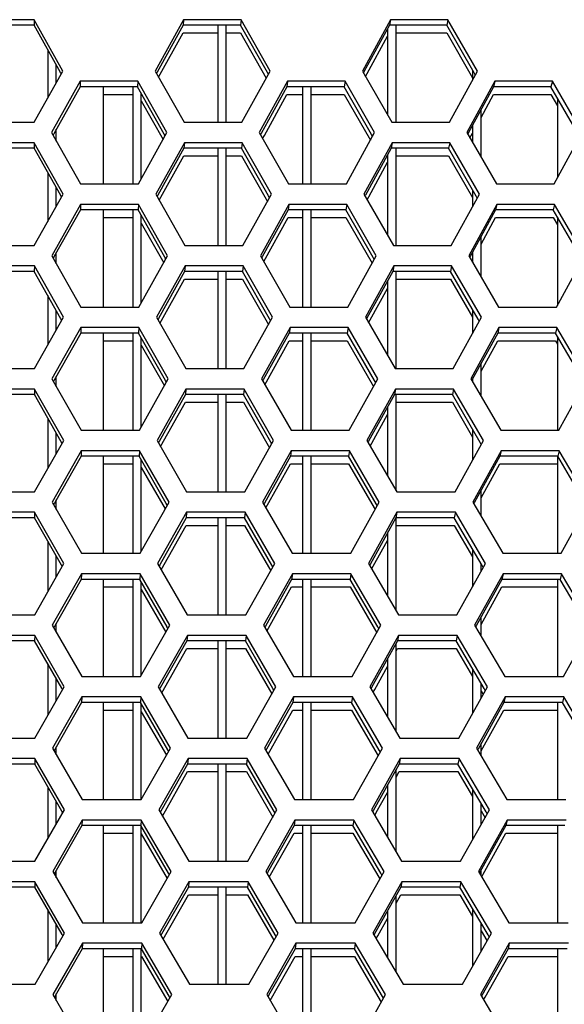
# Model space of a CAD drawing. Header units: millimetres. Extents: x 0 to 420, y 0 to 297.
# Tile 62 of 256: x 124.19 to 126.76, y 89.55 to 94.19. Entities that reach past the tile are written whole.
import ezdxf

# ---------------------------------------------------------------- set-up
doc = ezdxf.new("R2010")
doc.units = ezdxf.units.MM
doc.header["$LTSCALE"] = 23.1
doc.layers.get('0').update_dxf_attribs({"linetype": 'CONTINUOUS'})
doc.layers.add('FASEN', color=7, linetype='CONTINUOUS')

msp = doc.modelspace()

# ---------------------------------------------------------------- linework, layer by layer
at = {"color": 3, "linetype": 'Continuous'}
for p, q in [((124.2606, 94.1882), (123.9898, 94.1882)), ((124.3965, 93.9467), (124.2606, 94.1882)), ((124.9646, 94.1882), (124.8305, 93.9467)), ((125.2353, 94.1882), (124.9646, 94.1882)), ((125.3728, 93.9467), (125.2353, 94.1882)), ((125.9387, 94.1882), (125.8064, 93.9467)), ((126.2091, 94.1882), (125.9387, 94.1882)), ((126.3482, 93.9467), (126.2091, 94.1882)), ((124.2611, 93.7053), (124.3965, 93.9467)), ((124.8305, 93.9467), (124.9675, 93.7053)), ((125.2392, 93.7053), (125.3728, 93.9467)), ((125.8064, 93.9467), (125.9451, 93.7053)), ((126.2165, 93.7053), (126.3482, 93.9467)), ((124.478, 93.8984), (124.3427, 93.657)), ((124.7493, 93.8984), (124.478, 93.8984)), ((124.8863, 93.657), (124.7493, 93.8984)), ((125.4546, 93.8984), (125.3211, 93.657)), ((125.7257, 93.8984), (125.4546, 93.8984)), ((125.8643, 93.657), (125.7257, 93.8984)), ((126.4302, 93.8984), (126.2986, 93.657)), ((126.701, 93.8984), (126.4302, 93.8984)), ((126.8411, 93.657), (126.701, 93.8984)), ((123.9894, 93.7053), (124.2611, 93.7053)), ((124.9675, 93.7053), (125.2392, 93.7053)), ((125.9451, 93.7053), (126.2165, 93.7053)), ((124.3427, 93.657), (124.4792, 93.4155)), ((124.7515, 93.4155), (124.8863, 93.657)), ((125.3211, 93.657), (125.4593, 93.4155)), ((125.7313, 93.4155), (125.8643, 93.657)), ((126.2986, 93.657), (126.4383, 93.4155)), ((126.71, 93.4155), (126.8411, 93.657)), ((124.2612, 93.6087), (123.9893, 93.6087)), ((124.3976, 93.3672), (124.2612, 93.6087)), ((124.9681, 93.6087), (124.8334, 93.3672)), ((125.24, 93.6087), (124.9681, 93.6087)), ((125.3781, 93.3672), (125.24, 93.6087)), ((125.9464, 93.6087), (125.8135, 93.3672)), ((126.2179, 93.6087), (125.9464, 93.6087)), ((126.3576, 93.3672), (126.2179, 93.6087)), ((124.4792, 93.4155), (124.7515, 93.4155)), ((125.4593, 93.4155), (125.7313, 93.4155)), ((126.4383, 93.4155), (126.71, 93.4155)), ((124.2617, 93.1257), (124.3976, 93.3672)), ((124.8334, 93.3672), (124.9711, 93.1257)), ((125.2439, 93.1257), (125.3781, 93.3672)), ((125.8135, 93.3672), (125.9528, 93.1257)), ((126.2253, 93.1257), (126.3576, 93.3672)), ((124.4795, 93.3189), (124.3436, 93.0774)), ((124.752, 93.3189), (124.4795, 93.3189)), ((124.8895, 93.0774), (124.752, 93.3189)), ((125.4602, 93.3189), (125.3261, 93.0774)), ((125.7325, 93.3189), (125.4602, 93.3189)), ((125.8716, 93.0774), (125.7325, 93.3189)), ((126.44, 93.3189), (126.3078, 93.0774)), ((126.7119, 93.3189), (126.44, 93.3189)), ((126.8525, 93.0774), (126.7119, 93.3189)), ((123.9888, 93.1257), (124.2617, 93.1257)), ((124.9711, 93.1257), (125.2439, 93.1257)), ((125.9528, 93.1257), (126.2253, 93.1257)), ((124.3436, 93.0774), (124.4807, 92.8359)), ((124.7541, 92.8359), (124.8895, 93.0774)), ((125.3261, 93.0774), (125.4649, 92.8359)), ((125.7381, 92.8359), (125.8716, 93.0774)), ((126.3078, 93.0774), (126.4481, 92.8359)), ((126.7209, 92.8359), (126.8525, 93.0774)), ((124.2618, 93.0291), (123.9887, 93.0291)), ((124.3988, 92.7876), (124.2618, 93.0291)), ((124.9717, 93.0291), (124.8364, 92.7876)), ((125.2447, 93.0291), (124.9717, 93.0291)), ((125.3833, 92.7876), (125.2447, 93.0291)), ((125.9541, 93.0291), (125.8206, 92.7876)), ((126.2268, 93.0291), (125.9541, 93.0291)), ((126.367, 92.7876), (126.2268, 93.0291)), ((124.4807, 92.8359), (124.7541, 92.8359)), ((125.4649, 92.8359), (125.7381, 92.8359)), ((126.4481, 92.8359), (126.7209, 92.8359)), ((124.2623, 92.5461), (124.3988, 92.7876)), ((124.8364, 92.7876), (124.9746, 92.5461)), ((125.2486, 92.5461), (125.3833, 92.7876)), ((125.8206, 92.7876), (125.9605, 92.5461)), ((126.2341, 92.5461), (126.367, 92.7876)), ((124.481, 92.7393), (124.3445, 92.4978)), ((124.7546, 92.7393), (124.481, 92.7393)), ((124.8927, 92.4978), (124.7546, 92.7393)), ((125.4658, 92.7393), (125.3312, 92.4978)), ((125.7392, 92.7393), (125.4658, 92.7393)), ((125.879, 92.4978), (125.7392, 92.7393)), ((126.4497, 92.7393), (126.3169, 92.4978)), ((126.7227, 92.7393), (126.4497, 92.7393)), ((126.864, 92.4978), (126.7227, 92.7393)), ((123.9882, 92.5461), (124.2623, 92.5461)), ((124.9746, 92.5461), (125.2486, 92.5461)), ((125.9605, 92.5461), (126.2341, 92.5461)), ((124.3445, 92.4978), (124.4822, 92.2564)), ((124.7568, 92.2564), (124.8927, 92.4978)), ((125.3312, 92.4978), (125.4705, 92.2564)), ((125.7449, 92.2564), (125.879, 92.4978)), ((126.3169, 92.4978), (126.4578, 92.2564)), ((126.7318, 92.2564), (126.864, 92.4978)), ((124.2623, 92.4495), (123.9881, 92.4495)), ((124.3999, 92.2081), (124.2623, 92.4495)), ((124.9752, 92.4495), (124.8394, 92.2081)), ((125.2494, 92.4495), (124.9752, 92.4495)), ((125.3886, 92.2081), (125.2494, 92.4495)), ((125.9617, 92.4495), (125.8277, 92.2081)), ((126.2356, 92.4495), (125.9617, 92.4495)), ((126.3763, 92.2081), (126.2356, 92.4495)), ((124.4822, 92.2564), (124.7568, 92.2564)), ((125.4705, 92.2564), (125.7449, 92.2564)), ((126.4578, 92.2564), (126.7318, 92.2564)), ((124.2628, 91.9666), (124.3999, 92.2081)), ((124.8394, 92.2081), (124.9782, 91.9666)), ((125.2533, 91.9666), (125.3886, 92.2081)), ((125.8277, 92.2081), (125.9681, 91.9666)), ((126.2429, 91.9666), (126.3763, 92.2081)), ((124.4825, 92.1598), (124.3455, 91.9183)), ((124.7572, 92.1598), (124.4825, 92.1598)), ((124.8959, 91.9183), (124.7572, 92.1598)), ((125.4714, 92.1598), (125.3362, 91.9183)), ((125.746, 92.1598), (125.4714, 92.1598)), ((125.8863, 91.9183), (125.746, 92.1598)), ((126.4594, 92.1598), (126.3261, 91.9183)), ((126.7336, 92.1598), (126.4594, 92.1598)), ((126.8754, 91.9183), (126.7336, 92.1598)), ((123.9877, 91.9666), (124.2628, 91.9666)), ((124.9782, 91.9666), (125.2533, 91.9666)), ((125.9681, 91.9666), (126.2429, 91.9666)), ((124.3455, 91.9183), (124.4837, 91.6768)), ((124.7594, 91.6768), (124.8959, 91.9183)), ((125.3362, 91.9183), (125.4761, 91.6768)), ((125.7516, 91.6768), (125.8863, 91.9183)), ((126.3261, 91.9183), (126.4675, 91.6768)), ((126.7426, 91.6768), (126.8754, 91.9183)), ((124.2629, 91.87), (123.9876, 91.87)), ((124.4011, 91.6285), (124.2629, 91.87)), ((124.9788, 91.87), (124.8424, 91.6285)), ((125.254, 91.87), (124.9788, 91.87)), ((125.3938, 91.6285), (125.254, 91.87)), ((125.9694, 91.87), (125.8348, 91.6285)), ((126.2444, 91.87), (125.9694, 91.87)), ((126.3857, 91.6285), (126.2444, 91.87)), ((124.4837, 91.6768), (124.7594, 91.6768)), ((125.4761, 91.6768), (125.7516, 91.6768)), ((126.4675, 91.6768), (126.7426, 91.6768)), ((124.2634, 91.387), (124.4011, 91.6285)), ((124.8424, 91.6285), (124.9817, 91.387)), ((125.258, 91.387), (125.3938, 91.6285)), ((125.8348, 91.6285), (125.9758, 91.387)), ((126.2517, 91.387), (126.3857, 91.6285)), ((124.4839, 91.5802), (124.3464, 91.3387)), ((124.7599, 91.5802), (124.4839, 91.5802)), ((124.8991, 91.3387), (124.7599, 91.5802)), ((125.477, 91.5802), (125.3412, 91.3387)), ((125.7527, 91.5802), (125.477, 91.5802)), ((125.8936, 91.3387), (125.7527, 91.5802)), ((126.4691, 91.5802), (126.3352, 91.3387)), ((126.7445, 91.5802), (126.4691, 91.5802)), ((126.8868, 91.3387), (126.7445, 91.5802)), ((123.9871, 91.387), (124.2634, 91.387)), ((124.9817, 91.387), (125.258, 91.387)), ((125.9758, 91.387), (126.2517, 91.387)), ((124.3464, 91.3387), (124.4852, 91.0973)), ((124.762, 91.0973), (124.8991, 91.3387)), ((125.3412, 91.3387), (125.4817, 91.0973)), ((125.7584, 91.0973), (125.8936, 91.3387)), ((126.3352, 91.3387), (126.4772, 91.0973)), ((126.7535, 91.0973), (126.8868, 91.3387)), ((124.2635, 91.2904), (123.987, 91.2904)), ((124.4022, 91.049), (124.2635, 91.2904)), ((124.9823, 91.2904), (124.8454, 91.049)), ((125.2587, 91.2904), (124.9823, 91.2904)), ((125.3991, 91.049), (125.2587, 91.2904)), ((125.9771, 91.2904), (125.8419, 91.049)), ((126.2532, 91.2904), (125.9771, 91.2904)), ((126.3951, 91.049), (126.2532, 91.2904)), ((124.4852, 91.0973), (124.762, 91.0973)), ((125.4817, 91.0973), (125.7584, 91.0973)), ((126.4772, 91.0973), (126.7535, 91.0973)), ((124.264, 90.8075), (124.4022, 91.049)), ((124.8454, 91.049), (124.9853, 90.8075)), ((125.2627, 90.8075), (125.3991, 91.049)), ((125.8419, 91.049), (125.9835, 90.8075)), ((126.2605, 90.8075), (126.3951, 91.049)), ((124.4854, 91.0007), (124.3473, 90.7592)), ((124.7625, 91.0007), (124.4854, 91.0007)), ((124.9023, 90.7592), (124.7625, 91.0007)), ((125.4826, 91.0007), (125.3463, 90.7592)), ((125.7595, 91.0007), (125.4826, 91.0007)), ((125.9009, 90.7592), (125.7595, 91.0007)), ((126.4789, 91.0007), (126.3444, 90.7592)), ((126.7553, 91.0007), (126.4789, 91.0007)), ((126.8983, 90.7592), (126.7553, 91.0007)), ((123.9865, 90.8075), (124.264, 90.8075)), ((124.9853, 90.8075), (125.2627, 90.8075)), ((125.9835, 90.8075), (126.2605, 90.8075)), ((124.3473, 90.7592), (124.4867, 90.5177)), ((124.7647, 90.5177), (124.9023, 90.7592)), ((125.3463, 90.7592), (125.4873, 90.5177)), ((125.7651, 90.5177), (125.9009, 90.7592)), ((126.3444, 90.7592), (126.487, 90.5177)), ((124.2641, 90.7109), (123.9864, 90.7109)), ((124.4034, 90.4694), (124.2641, 90.7109)), ((124.9859, 90.7109), (124.8483, 90.4694)), ((125.2634, 90.7109), (124.9859, 90.7109)), ((125.4044, 90.4694), (125.2634, 90.7109)), ((125.9847, 90.7109), (125.849, 90.4694)), ((126.262, 90.7109), (125.9847, 90.7109)), ((126.4045, 90.4694), (126.262, 90.7109)), ((124.4867, 90.5177), (124.7647, 90.5177)), ((125.4873, 90.5177), (125.7651, 90.5177)), ((126.487, 90.5177), (126.7644, 90.5177)), ((124.2645, 90.2279), (124.4034, 90.4694)), ((124.8483, 90.4694), (124.9888, 90.2279)), ((125.2673, 90.2279), (125.4044, 90.4694)), ((125.849, 90.4694), (125.9911, 90.2279)), ((126.2693, 90.2279), (126.4045, 90.4694)), ((124.4869, 90.4211), (124.3482, 90.1796)), ((124.7651, 90.4211), (124.4869, 90.4211)), ((124.9055, 90.1796), (124.7651, 90.4211)), ((125.4882, 90.4211), (125.3513, 90.1796)), ((125.7662, 90.4211), (125.4882, 90.4211)), ((125.9083, 90.1796), (125.7662, 90.4211)), ((126.4886, 90.4211), (126.3535, 90.1796)), ((126.7662, 90.4211), (126.4886, 90.4211)), ((123.9859, 90.2279), (124.2645, 90.2279)), ((124.9888, 90.2279), (125.2673, 90.2279)), ((125.9911, 90.2279), (126.2693, 90.2279)), ((124.3482, 90.1796), (124.4882, 89.9381)), ((124.7673, 89.9381), (124.9055, 90.1796)), ((125.3513, 90.1796), (125.4929, 89.9381)), ((125.7719, 89.9381), (125.9083, 90.1796)), ((126.3535, 90.1796), (126.4967, 89.9381)), ((124.2646, 90.1313), (123.9858, 90.1313)), ((124.4045, 89.8898), (124.2646, 90.1313)), ((124.9894, 90.1313), (124.8513, 89.8898)), ((125.2681, 90.1313), (124.9894, 90.1313)), ((125.4096, 89.8898), (125.2681, 90.1313)), ((125.9924, 90.1313), (125.8561, 89.8898)), ((126.2708, 90.1313), (125.9924, 90.1313)), ((126.4139, 89.8898), (126.2708, 90.1313)), ((124.4882, 89.9381), (124.7673, 89.9381)), ((125.4929, 89.9381), (125.7719, 89.9381)), ((126.4967, 89.9381), (126.7753, 89.9381)), ((124.2651, 89.6484), (124.4045, 89.8898)), ((124.8513, 89.8898), (124.9924, 89.6484)), ((125.272, 89.6484), (125.4096, 89.8898)), ((125.8561, 89.8898), (125.9988, 89.6484)), ((126.2782, 89.6484), (126.4139, 89.8898)), ((124.4884, 89.8415), (124.3491, 89.6001)), ((124.7678, 89.8415), (124.4884, 89.8415)), ((124.9088, 89.6001), (124.7678, 89.8415)), ((125.4938, 89.8415), (125.3563, 89.6001)), ((125.773, 89.8415), (125.4938, 89.8415)), ((125.9156, 89.6001), (125.773, 89.8415)), ((126.4983, 89.8415), (126.3627, 89.6001)), ((126.7771, 89.8415), (126.4983, 89.8415)), ((123.9854, 89.6484), (124.2651, 89.6484)), ((124.9924, 89.6484), (125.272, 89.6484)), ((125.9988, 89.6484), (126.2782, 89.6484)), ((124.3491, 89.6001), (124.4897, 89.3586)), ((124.77, 89.3586), (124.9088, 89.6001)), ((125.3563, 89.6001), (125.4985, 89.3586)), ((125.7786, 89.3586), (125.9156, 89.6001)), ((126.3627, 89.6001), (126.5064, 89.3586))]:
    msp.add_line(p, q, dxfattribs=at)
at = {"color": 7, "linetype": 'Continuous'}
for p, q in [((124.2603, 94.1623), (123.9902, 94.1623)), ((124.2606, 94.1882), (124.2603, 94.1623)), ((124.3849, 93.9402), (124.2603, 94.1623)), ((124.9624, 94.1623), (124.84, 93.9414)), ((124.9646, 94.1882), (124.9624, 94.1623)), ((125.2324, 94.1623), (124.9624, 94.1623)), ((125.1252, 94.1623), (125.1252, 93.7053)), ((125.1652, 93.7053), (125.1652, 94.1623)), ((125.2353, 94.1882), (125.2324, 94.1623)), ((125.3592, 93.939), (125.2324, 94.1623)), ((125.934, 94.1623), (125.8139, 93.9426)), ((125.9387, 94.1882), (125.934, 94.1623)), ((126.2036, 94.1623), (125.934, 94.1623)), ((125.9652, 93.7053), (125.9652, 94.1623)), ((126.2091, 94.1882), (126.2036, 94.1623)), ((126.3326, 93.9378), (126.2036, 94.1623)), ((124.8468, 93.9179), (124.9624, 94.1265)), ((124.9624, 94.1265), (125.1252, 94.1265)), ((125.1652, 94.1265), (125.2324, 94.1265)), ((125.2324, 94.1265), (125.3539, 93.9125)), ((125.9252, 94.1463), (125.9252, 93.7398)), ((125.9652, 94.1265), (126.2036, 94.1265)), ((126.2036, 94.1265), (126.3253, 93.9148)), ((125.829, 93.9344), (125.9252, 94.1105)), ((124.3252, 94.0465), (124.3252, 93.8195)), ((124.3652, 93.8909), (124.3652, 93.9752)), ((124.3889, 93.9331), (124.3849, 93.9402)), ((124.84, 93.9414), (124.8368, 93.9356)), ((125.3639, 93.9307), (125.3592, 93.939)), ((125.8139, 93.9426), (125.8114, 93.938)), ((125.8215, 93.9205), (125.829, 93.9344)), ((126.3252, 93.9506), (126.3252, 93.9046)), ((126.3381, 93.9282), (126.3326, 93.9378)), ((124.478, 93.8984), (124.4771, 93.8726)), ((124.7493, 93.8984), (124.7477, 93.8726)), ((125.4546, 93.8984), (125.4511, 93.8726)), ((125.7257, 93.8984), (125.7215, 93.8726)), ((126.4302, 93.8984), (126.4242, 93.8726)), ((126.701, 93.8984), (126.6942, 93.8726)), ((124.4771, 93.8726), (124.3533, 93.651)), ((124.7477, 93.8726), (124.4771, 93.8726)), ((124.7252, 93.8726), (124.7252, 93.4155)), ((124.8737, 93.6498), (124.7477, 93.8726)), ((124.7652, 93.44), (124.7652, 93.8415)), ((125.4511, 93.8726), (125.3296, 93.6522)), ((125.7215, 93.8726), (125.4511, 93.8726)), ((125.5252, 93.8726), (125.5252, 93.4155)), ((125.5652, 93.4155), (125.5652, 93.8726)), ((125.8497, 93.6486), (125.7215, 93.8726)), ((126.4242, 93.8726), (126.3051, 93.6534)), ((126.6942, 93.8726), (126.4242, 93.8726)), ((126.8245, 93.6474), (126.6942, 93.8726)), ((124.5871, 93.8367), (124.7252, 93.8367)), ((124.7652, 93.8057), (124.868, 93.6241)), ((125.3448, 93.6439), (125.4511, 93.8367)), ((125.4511, 93.8367), (125.5252, 93.8367)), ((125.5652, 93.8367), (125.7215, 93.8367)), ((125.7215, 93.8367), (125.8448, 93.6214)), ((126.3652, 93.7282), (126.4242, 93.8367)), ((126.4242, 93.8367), (126.6942, 93.8367)), ((126.6942, 93.8367), (126.7252, 93.7831)), ((126.7252, 93.8189), (126.7252, 93.4434)), ((126.3652, 93.5417), (126.3652, 93.764)), ((124.3652, 93.617), (124.3652, 93.6724)), ((125.3296, 93.6522), (125.3267, 93.647)), ((126.3051, 93.6534), (126.3029, 93.6495)), ((126.313, 93.6321), (126.3252, 93.6546)), ((126.3252, 93.6904), (126.3252, 93.6109)), ((124.2612, 93.6087), (124.2608, 93.5828)), ((124.3533, 93.651), (124.3497, 93.6446)), ((124.878, 93.6421), (124.8737, 93.6498)), ((124.9681, 93.6087), (124.9659, 93.5828)), ((125.24, 93.6087), (125.237, 93.5828)), ((125.3368, 93.6294), (125.3448, 93.6439)), ((125.8548, 93.6397), (125.8497, 93.6486)), ((125.9464, 93.6087), (125.9416, 93.5828)), ((126.2179, 93.6087), (126.2125, 93.5828)), ((124.2608, 93.5828), (123.9896, 93.5828)), ((124.386, 93.3606), (124.2608, 93.5828)), ((124.9659, 93.5828), (124.843, 93.3618)), ((125.237, 93.5828), (124.9659, 93.5828)), ((125.1252, 93.5828), (125.1252, 93.1257)), ((125.1652, 93.1257), (125.1652, 93.5828)), ((125.3644, 93.3594), (125.237, 93.5828)), ((125.9416, 93.5828), (125.8211, 93.363)), ((126.2125, 93.5828), (125.9416, 93.5828)), ((125.9652, 93.1257), (125.9652, 93.5828)), ((126.342, 93.3582), (126.2125, 93.5828)), ((124.8499, 93.3383), (124.9659, 93.5469)), ((124.9659, 93.5469), (125.1252, 93.5469)), ((125.1652, 93.5469), (125.237, 93.5469)), ((125.237, 93.5469), (125.3591, 93.333)), ((125.8362, 93.3547), (125.9252, 93.517)), ((125.9252, 93.5529), (125.9252, 93.1734)), ((125.9652, 93.5469), (126.2125, 93.5469)), ((126.2125, 93.5469), (126.3252, 93.3514)), ((124.3252, 93.4684), (124.3252, 93.2385)), ((124.3652, 93.3096), (124.3652, 93.3975)), ((126.3252, 93.3872), (126.3252, 93.3081)), ((124.39, 93.3536), (124.386, 93.3606)), ((124.843, 93.3618), (124.8398, 93.356)), ((125.3692, 93.3511), (125.3644, 93.3594)), ((125.8211, 93.363), (125.8186, 93.3585)), ((125.8286, 93.341), (125.8362, 93.3547)), ((126.3475, 93.3487), (126.342, 93.3582)), ((124.4786, 93.293), (124.3542, 93.0714)), ((124.4795, 93.3189), (124.4786, 93.293)), ((124.7503, 93.293), (124.4786, 93.293)), ((124.7252, 93.293), (124.7252, 92.8359)), ((124.752, 93.3189), (124.7503, 93.293)), ((124.8769, 93.0702), (124.7503, 93.293)), ((125.4567, 93.293), (125.3347, 93.0726)), ((125.4602, 93.3189), (125.4567, 93.293)), ((125.7283, 93.293), (125.4567, 93.293)), ((125.5252, 93.293), (125.5252, 92.8359)), ((125.5652, 92.8359), (125.5652, 93.293)), ((125.7325, 93.3189), (125.7283, 93.293)), ((125.857, 93.069), (125.7283, 93.293)), ((126.4339, 93.293), (126.3143, 93.0738)), ((126.44, 93.3189), (126.4339, 93.293)), ((126.7051, 93.293), (126.4339, 93.293)), ((126.7119, 93.3189), (126.7051, 93.293)), ((126.836, 93.0678), (126.7051, 93.293)), ((124.5871, 93.2572), (124.7252, 93.2572)), ((124.7652, 92.8557), (124.7652, 93.2667)), ((125.3419, 93.0498), (125.4567, 93.2572)), ((125.4567, 93.2572), (125.5252, 93.2572)), ((125.5652, 93.2572), (125.7283, 93.2572)), ((125.7283, 93.2572), (125.852, 93.0419)), ((126.3652, 93.1313), (126.4339, 93.2572)), ((126.4339, 93.2572), (126.7051, 93.2572)), ((126.7051, 93.2572), (126.7253, 93.2224)), ((126.7252, 93.2583), (126.7252, 92.8438)), ((124.7652, 93.2309), (124.8711, 93.0445)), ((126.3652, 92.9784), (126.3652, 93.1671)), ((124.3542, 93.0714), (124.3506, 93.065)), ((124.3652, 93.0393), (124.3652, 93.091)), ((124.8812, 93.0626), (124.8769, 93.0702)), ((125.3347, 93.0726), (125.3318, 93.0675)), ((125.8621, 93.0601), (125.857, 93.069)), ((126.3143, 93.0738), (126.3121, 93.0699)), ((126.3252, 93.0939), (126.3252, 93.0473)), ((124.2614, 93.0032), (123.9891, 93.0032)), ((124.2618, 93.0291), (124.2614, 93.0032)), ((124.3872, 92.781), (124.2614, 93.0032)), ((124.9695, 93.0032), (124.846, 92.7822)), ((124.9717, 93.0291), (124.9695, 93.0032)), ((125.2417, 93.0032), (124.9695, 93.0032)), ((125.1252, 93.0032), (125.1252, 92.5461)), ((125.1652, 92.5461), (125.1652, 93.0032)), ((125.2447, 93.0291), (125.2417, 93.0032)), ((125.3697, 92.7798), (125.2417, 93.0032)), ((125.9493, 93.0032), (125.8282, 92.7835)), ((125.9541, 93.0291), (125.9493, 93.0032)), ((126.2213, 93.0032), (125.9493, 93.0032)), ((125.9652, 92.5461), (125.9652, 93.0032)), ((126.2268, 93.0291), (126.2213, 93.0032)), ((126.3514, 92.7786), (126.2213, 93.0032)), ((124.8529, 92.7587), (124.9695, 92.9674)), ((124.9695, 92.9674), (125.1252, 92.9674)), ((125.1652, 92.9674), (125.2417, 92.9674)), ((125.2417, 92.9674), (125.3643, 92.7534)), ((125.9252, 92.9595), (125.9252, 92.6069)), ((125.9652, 92.9674), (126.2213, 92.9674)), ((126.2213, 92.9674), (126.3252, 92.7878)), ((125.8434, 92.7751), (125.9252, 92.9237)), ((124.3252, 92.8903), (124.3252, 92.6574)), ((124.3652, 92.7282), (124.3652, 92.8197)), ((126.3252, 92.8236), (126.3252, 92.7117)), ((124.3911, 92.774), (124.3871, 92.781)), ((124.846, 92.7822), (124.8428, 92.7765)), ((125.3744, 92.7716), (125.3697, 92.7798)), ((125.8282, 92.7835), (125.8257, 92.7789)), ((125.8358, 92.7614), (125.8434, 92.7751)), ((126.3568, 92.7692), (126.3514, 92.7786)), ((124.481, 92.7393), (124.48, 92.7134)), ((124.7546, 92.7393), (124.753, 92.7134)), ((125.4658, 92.7393), (125.4623, 92.7134)), ((125.7392, 92.7393), (125.735, 92.7134)), ((126.4497, 92.7393), (126.4436, 92.7134)), ((126.7227, 92.7393), (126.716, 92.7134)), ((124.48, 92.7134), (124.3552, 92.4918)), ((124.753, 92.7134), (124.48, 92.7134)), ((124.7252, 92.7134), (124.7252, 92.2564)), ((124.8801, 92.4906), (124.753, 92.7134)), ((124.7652, 92.2714), (124.7652, 92.6919)), ((125.4623, 92.7134), (125.3398, 92.4931)), ((125.735, 92.7134), (125.4623, 92.7134)), ((125.5252, 92.7134), (125.5252, 92.2564)), ((125.5652, 92.2564), (125.5652, 92.7134)), ((125.8643, 92.4894), (125.735, 92.7134)), ((126.4436, 92.7134), (126.3235, 92.4943)), ((126.716, 92.7134), (126.4436, 92.7134)), ((126.8474, 92.4882), (126.716, 92.7134)), ((126.7252, 92.6975), (126.7252, 92.2564)), ((124.5871, 92.6776), (124.7252, 92.6776)), ((124.7652, 92.656), (124.8743, 92.465)), ((125.347, 92.4703), (125.4623, 92.6776)), ((125.4623, 92.6776), (125.5252, 92.6776)), ((125.5652, 92.6776), (125.735, 92.6776)), ((125.735, 92.6776), (125.8593, 92.4623)), ((126.3652, 92.5345), (126.4436, 92.6776)), ((126.4436, 92.6776), (126.716, 92.6776)), ((126.716, 92.6776), (126.7252, 92.6617)), ((126.3652, 92.4149), (126.3652, 92.5704)), ((124.3652, 92.4615), (124.3652, 92.5097)), ((126.3235, 92.4943), (126.3213, 92.4903)), ((126.3252, 92.4978), (126.3252, 92.4836)), ((124.2623, 92.4495), (124.262, 92.4237)), ((124.3552, 92.4918), (124.3516, 92.4855)), ((124.8844, 92.483), (124.8801, 92.4906)), ((124.9752, 92.4495), (124.973, 92.4237)), ((125.2494, 92.4495), (125.2464, 92.4237)), ((125.3398, 92.4931), (125.3369, 92.4879)), ((125.8694, 92.4806), (125.8643, 92.4894)), ((125.9617, 92.4495), (125.957, 92.4237)), ((126.2356, 92.4495), (126.2301, 92.4237)), ((124.262, 92.4237), (123.9885, 92.4237)), ((124.3883, 92.2014), (124.262, 92.4237)), ((124.973, 92.4237), (124.849, 92.2027)), ((125.2464, 92.4237), (124.973, 92.4237)), ((125.1252, 92.4237), (125.1252, 91.9666)), ((125.1652, 91.9666), (125.1652, 92.4237)), ((125.3749, 92.2002), (125.2464, 92.4237)), ((125.957, 92.4237), (125.8353, 92.2039)), ((126.2301, 92.4237), (125.957, 92.4237)), ((125.9652, 91.9715), (125.9652, 92.4237)), ((126.3607, 92.199), (126.2301, 92.4237)), ((124.856, 92.1792), (124.973, 92.3878)), ((124.973, 92.3878), (125.1252, 92.3878)), ((125.1652, 92.3878), (125.2464, 92.3878)), ((125.2464, 92.3878), (125.3695, 92.1739)), ((125.9252, 92.3663), (125.9252, 92.0403)), ((125.9652, 92.3878), (126.2301, 92.3878)), ((126.2301, 92.3878), (126.3252, 92.2241)), ((124.3252, 92.3123), (124.3252, 92.0764)), ((125.8505, 92.1954), (125.9252, 92.3304)), ((124.3652, 92.1469), (124.3652, 92.2419)), ((126.3252, 92.2599), (126.3252, 92.1155)), ((124.3922, 92.1945), (124.3883, 92.2014)), ((124.849, 92.2027), (124.8458, 92.1969)), ((125.3796, 92.1921), (125.3749, 92.2002)), ((125.8353, 92.2039), (125.8328, 92.1993)), ((125.843, 92.1818), (125.8505, 92.1954)), ((126.3662, 92.1896), (126.3607, 92.199)), ((124.4815, 92.1339), (124.3561, 91.9122)), ((124.4825, 92.1598), (124.4815, 92.1339)), ((124.7556, 92.1339), (124.4815, 92.1339)), ((124.7252, 92.1339), (124.7252, 91.6768)), ((124.7572, 92.1598), (124.7556, 92.1339)), ((124.8833, 91.911), (124.7556, 92.1339)), ((125.4679, 92.1339), (125.3448, 91.9135)), ((125.4714, 92.1598), (125.4679, 92.1339)), ((125.7418, 92.1339), (125.4679, 92.1339)), ((125.5252, 92.1339), (125.5252, 91.6768)), ((125.5652, 91.6768), (125.5652, 92.1339)), ((125.746, 92.1598), (125.7418, 92.1339)), ((125.8716, 91.9098), (125.7418, 92.1339)), ((126.4534, 92.1339), (126.3327, 91.9147)), ((126.4594, 92.1598), (126.4534, 92.1339)), ((126.7268, 92.1339), (126.4534, 92.1339)), ((126.7252, 92.1339), (126.7252, 91.6768)), ((126.7336, 92.1598), (126.7268, 92.1339)), ((126.8588, 91.9086), (126.7268, 92.1339)), ((124.5871, 92.0981), (124.7252, 92.0981)), ((124.7652, 91.6871), (124.7652, 92.117)), ((124.7652, 92.0812), (124.8774, 91.8854)), ((125.3521, 91.8907), (125.4679, 92.0981)), ((125.4679, 92.0981), (125.5252, 92.0981)), ((125.5652, 92.0981), (125.7418, 92.0981)), ((125.7418, 92.0981), (125.8665, 91.8828)), ((126.3652, 91.9379), (126.4534, 92.0981)), ((126.4534, 92.0981), (126.7252, 92.0981)), ((126.3652, 91.8514), (126.3652, 91.9738)), ((124.3561, 91.9122), (124.3525, 91.9059)), ((124.3652, 91.8837), (124.3652, 91.9283)), ((124.8876, 91.9035), (124.8833, 91.911)), ((125.3448, 91.9135), (125.342, 91.9083)), ((125.8767, 91.9011), (125.8716, 91.9098)), ((126.3327, 91.9147), (126.3305, 91.9107)), ((124.2629, 91.87), (124.2626, 91.8441)), ((124.9788, 91.87), (124.9766, 91.8441)), ((125.254, 91.87), (125.2511, 91.8441)), ((125.9694, 91.87), (125.9646, 91.8441)), ((126.2444, 91.87), (126.2389, 91.8441)), ((124.2626, 91.8441), (123.9879, 91.8441)), ((124.3894, 91.6218), (124.2626, 91.8441)), ((124.9766, 91.8441), (124.852, 91.6231)), ((124.859, 91.5996), (124.9766, 91.8083)), ((125.2511, 91.8441), (124.9766, 91.8441)), ((124.9766, 91.8083), (125.1252, 91.8083)), ((125.1252, 91.8441), (125.1252, 91.387)), ((125.1652, 91.387), (125.1652, 91.8441)), ((125.1652, 91.8083), (125.2511, 91.8083)), ((125.3802, 91.6206), (125.2511, 91.8441)), ((125.2511, 91.8083), (125.3747, 91.5943)), ((125.9646, 91.8441), (125.8425, 91.6243)), ((126.2389, 91.8441), (125.9646, 91.8441)), ((125.9646, 91.8083), (126.2389, 91.8083)), ((125.9652, 91.4051), (125.9652, 91.8441)), ((126.3701, 91.6194), (126.2389, 91.8441)), ((126.2389, 91.8083), (126.3252, 91.6603)), ((125.9252, 91.7731), (125.9252, 91.4736)), ((124.3252, 91.7342), (124.3252, 91.4954)), ((125.8577, 91.6158), (125.9252, 91.7373)), ((124.3652, 91.5656), (124.3652, 91.6641)), ((126.3252, 91.6961), (126.3252, 91.5194)), ((124.3933, 91.6149), (124.3894, 91.6218)), ((124.852, 91.6231), (124.8488, 91.6173)), ((125.3849, 91.6125), (125.3802, 91.6206)), ((125.8425, 91.6243), (125.8399, 91.6197)), ((125.8502, 91.6022), (125.8577, 91.6158)), ((126.3652, 91.5915), (126.3652, 91.6285)), ((126.3755, 91.6101), (126.3701, 91.6194)), ((124.4839, 91.5802), (124.483, 91.5543)), ((124.7599, 91.5802), (124.7582, 91.5543)), ((125.477, 91.5802), (125.4735, 91.5543)), ((125.7527, 91.5802), (125.7485, 91.5543)), ((126.4691, 91.5802), (126.4631, 91.5543)), ((126.7445, 91.5802), (126.7377, 91.5543)), ((124.483, 91.5543), (124.3571, 91.3327)), ((124.7582, 91.5543), (124.483, 91.5543)), ((124.7252, 91.5543), (124.7252, 91.0973)), ((124.8865, 91.3314), (124.7582, 91.5543)), ((124.7652, 91.1029), (124.7652, 91.5421)), ((125.4735, 91.5543), (125.3499, 91.3339)), ((125.7485, 91.5543), (125.4735, 91.5543)), ((125.5252, 91.5543), (125.5252, 91.0973)), ((125.5652, 91.0973), (125.5652, 91.5543)), ((125.879, 91.3302), (125.7485, 91.5543)), ((126.4631, 91.5543), (126.3418, 91.3351)), ((126.7377, 91.5543), (126.4631, 91.5543)), ((126.7252, 91.5543), (126.7252, 91.0973)), ((126.8702, 91.329), (126.7377, 91.5543)), ((124.5871, 91.5185), (124.7252, 91.5185)), ((124.7652, 91.5063), (124.8805, 91.3059)), ((125.3573, 91.3111), (125.4735, 91.5185)), ((125.4735, 91.5185), (125.5252, 91.5185)), ((125.5652, 91.5185), (125.7485, 91.5185)), ((125.7485, 91.5185), (125.8738, 91.3033)), ((126.3652, 91.3415), (126.4631, 91.5185)), ((126.4631, 91.5185), (126.7252, 91.5185)), ((124.3652, 91.3059), (124.3652, 91.347)), ((126.3418, 91.3351), (126.3397, 91.3312)), ((126.3652, 91.2877), (126.3652, 91.3773)), ((124.2635, 91.2904), (124.2631, 91.2646)), ((124.3571, 91.3327), (124.3535, 91.3264)), ((124.8907, 91.3239), (124.8864, 91.3314)), ((124.9823, 91.2904), (124.9801, 91.2646)), ((125.2587, 91.2904), (125.2558, 91.2646)), ((125.3499, 91.3339), (125.347, 91.3288)), ((125.884, 91.3215), (125.8789, 91.3302)), ((125.9771, 91.2904), (125.9723, 91.2646)), ((126.2532, 91.2904), (126.2477, 91.2646)), ((124.2631, 91.2646), (123.9873, 91.2646)), ((124.3905, 91.0422), (124.2631, 91.2646)), ((124.9801, 91.2646), (124.855, 91.0435)), ((125.2558, 91.2646), (124.9801, 91.2646)), ((125.1252, 91.2646), (125.1252, 90.8075)), ((125.1652, 90.8075), (125.1652, 91.2646)), ((125.3854, 91.041), (125.2558, 91.2646)), ((125.9723, 91.2646), (125.8496, 91.0447)), ((125.9652, 90.8385), (125.9652, 91.2519)), ((126.2477, 91.2646), (125.9723, 91.2646)), ((126.3795, 91.0398), (126.2477, 91.2646)), ((124.8621, 91.02), (124.9801, 91.2287)), ((124.9801, 91.2287), (125.1252, 91.2287)), ((125.1652, 91.2287), (125.2558, 91.2287)), ((125.2558, 91.2287), (125.3799, 91.0148)), ((125.9652, 91.216), (125.9723, 91.2287)), ((125.9723, 91.2287), (126.2477, 91.2287)), ((126.2477, 91.2287), (126.3252, 91.0964)), ((124.3252, 91.1561), (124.3252, 90.9144)), ((125.9252, 91.1801), (125.9252, 90.9067)), ((125.8648, 91.0362), (125.9252, 91.1443)), ((126.3252, 91.1322), (126.3252, 90.9235)), ((124.3652, 90.9843), (124.3652, 91.0863)), ((126.3652, 90.9953), (126.3652, 91.064)), ((124.3945, 91.0354), (124.3905, 91.0422)), ((124.855, 91.0435), (124.8518, 91.0378)), ((125.3901, 91.033), (125.3854, 91.041)), ((125.8496, 91.0447), (125.8471, 91.0402)), ((125.8573, 91.0227), (125.8649, 91.0361)), ((126.3652, 91.0282), (126.3746, 91.0122)), ((126.3849, 91.0306), (126.3795, 91.0398)), ((124.4845, 90.9748), (124.358, 90.7531)), ((124.4854, 91.0007), (124.4845, 90.9748)), ((124.7609, 90.9748), (124.4845, 90.9748)), ((124.7252, 90.9748), (124.7252, 90.5177)), ((124.7625, 91.0007), (124.7609, 90.9748)), ((124.8896, 90.7518), (124.7609, 90.9748)), ((124.7652, 90.5177), (124.7652, 90.9672)), ((125.4791, 90.9748), (125.355, 90.7543)), ((125.4826, 91.0007), (125.4791, 90.9748)), ((125.7553, 90.9748), (125.4791, 90.9748)), ((125.5252, 90.9748), (125.5252, 90.5177)), ((125.5652, 90.5177), (125.5652, 90.9748)), ((125.7595, 91.0007), (125.7553, 90.9748)), ((125.8863, 90.7506), (125.7553, 90.9748)), ((126.4728, 90.9748), (126.351, 90.7555)), ((126.4789, 91.0007), (126.4728, 90.9748)), ((126.7486, 90.9748), (126.4728, 90.9748)), ((126.7252, 90.9748), (126.7252, 90.5177)), ((126.7553, 91.0007), (126.7486, 90.9748)), ((126.8817, 90.7494), (126.7486, 90.9748)), ((124.5871, 90.9389), (124.7252, 90.9389)), ((124.7652, 90.9313), (124.8837, 90.7263)), ((125.3624, 90.7316), (125.4791, 90.9389)), ((125.4791, 90.9389), (125.5252, 90.9389)), ((125.5652, 90.9389), (125.7553, 90.9389)), ((125.7553, 90.9389), (125.881, 90.7237)), ((126.3663, 90.747), (126.4728, 90.9389)), ((126.4728, 90.9389), (126.7252, 90.9389)), ((126.3652, 90.7238), (126.3652, 90.781)), ((124.358, 90.7531), (124.3544, 90.7468)), ((124.3652, 90.728), (124.3652, 90.7657)), ((124.8939, 90.7444), (124.8896, 90.7518)), ((125.355, 90.7543), (125.3521, 90.7492)), ((125.8913, 90.742), (125.8863, 90.7506)), ((126.351, 90.7555), (126.3489, 90.7516)), ((124.2641, 90.7109), (124.2637, 90.685)), ((124.9859, 90.7109), (124.9837, 90.685)), ((125.2634, 90.7109), (125.2605, 90.685)), ((125.9847, 90.7109), (125.98, 90.685)), ((126.262, 90.7109), (126.2565, 90.685)), ((124.2637, 90.685), (123.9868, 90.685)), ((124.3916, 90.4626), (124.2637, 90.685)), ((124.9837, 90.685), (124.858, 90.4639)), ((124.8651, 90.4405), (124.9837, 90.6492)), ((125.2605, 90.685), (124.9837, 90.685)), ((124.9837, 90.6492), (125.1252, 90.6492)), ((125.1252, 90.685), (125.1252, 90.2279)), ((125.1652, 90.2279), (125.1652, 90.685)), ((125.1652, 90.6492), (125.2605, 90.6492)), ((125.3907, 90.4614), (125.2605, 90.685)), ((125.2605, 90.6492), (125.385, 90.4353)), ((125.98, 90.685), (125.8567, 90.4651)), ((125.9652, 90.2719), (125.9652, 90.6587)), ((125.9652, 90.6228), (125.98, 90.6492)), ((126.2565, 90.685), (125.98, 90.685)), ((125.98, 90.6492), (126.2565, 90.6492)), ((126.3889, 90.4602), (126.2565, 90.685)), ((126.2565, 90.6492), (126.3252, 90.5323)), ((124.3252, 90.578), (124.3252, 90.3334)), ((125.872, 90.4565), (125.9252, 90.5514)), ((125.9252, 90.5872), (125.9252, 90.3398)), ((126.3252, 90.5682), (126.3252, 90.3277)), ((124.3652, 90.403), (124.3652, 90.5085)), ((124.3956, 90.4558), (124.3916, 90.4626)), ((124.858, 90.4639), (124.8548, 90.4582)), ((125.3953, 90.4534), (125.3907, 90.4614)), ((125.8567, 90.4651), (125.8542, 90.4606)), ((125.8645, 90.4431), (125.872, 90.4565)), ((126.3652, 90.3992), (126.3652, 90.5002)), ((126.3652, 90.4644), (126.384, 90.4326)), ((126.3942, 90.451), (126.3888, 90.4602)), ((124.4869, 90.4211), (124.486, 90.3952)), ((124.7651, 90.4211), (124.7635, 90.3952)), ((125.4882, 90.4211), (125.4847, 90.3952)), ((125.7662, 90.4211), (125.762, 90.3952)), ((126.4886, 90.4211), (126.4825, 90.3952)), ((124.486, 90.3952), (124.3589, 90.1735)), ((124.7635, 90.3952), (124.486, 90.3952)), ((124.7252, 90.3952), (124.7252, 89.9381)), ((124.8928, 90.1722), (124.7635, 90.3952)), ((124.7652, 89.9381), (124.7652, 90.3922)), ((125.4847, 90.3952), (125.36, 90.1747)), ((125.762, 90.3952), (125.4847, 90.3952)), ((125.5252, 90.3952), (125.5252, 89.9381)), ((125.5652, 89.9381), (125.5652, 90.3952)), ((125.8936, 90.171), (125.762, 90.3952)), ((126.4825, 90.3952), (126.3602, 90.1759)), ((126.7594, 90.3952), (126.4825, 90.3952)), ((126.7252, 90.3952), (126.7252, 89.9381)), ((124.5871, 90.3594), (124.7252, 90.3594)), ((124.7652, 90.3564), (124.8868, 90.1468)), ((125.3675, 90.152), (125.4847, 90.3594)), ((125.4847, 90.3594), (125.5252, 90.3594)), ((125.5652, 90.3594), (125.762, 90.3594)), ((125.762, 90.3594), (125.8883, 90.1442)), ((126.3755, 90.1674), (126.4825, 90.3594)), ((126.4825, 90.3594), (126.7252, 90.3594)), ((124.3652, 90.1502), (124.3652, 90.1844)), ((126.3652, 90.1599), (126.3652, 90.1849)), ((124.2646, 90.1313), (124.2643, 90.1054)), ((124.3589, 90.1735), (124.3554, 90.1672)), ((124.8971, 90.1648), (124.8928, 90.1722)), ((124.9894, 90.1313), (124.9872, 90.1054)), ((125.2681, 90.1313), (125.2652, 90.1054)), ((125.36, 90.1747), (125.3572, 90.1696)), ((125.8986, 90.1625), (125.8936, 90.171)), ((125.9924, 90.1313), (125.9876, 90.1054)), ((126.2708, 90.1313), (126.2653, 90.1054)), ((126.3602, 90.1759), (126.358, 90.172)), ((126.3684, 90.1546), (126.3755, 90.1674)), ((124.2643, 90.1054), (123.9862, 90.1054)), ((124.3928, 89.8831), (124.2643, 90.1054)), ((124.9872, 90.1054), (124.861, 89.8843)), ((125.2652, 90.1054), (124.9872, 90.1054)), ((125.1252, 90.1054), (125.1252, 89.6484)), ((125.1652, 89.6484), (125.1652, 90.1054)), ((125.3959, 89.8818), (125.2652, 90.1054)), ((125.9876, 90.1054), (125.8638, 89.8855)), ((126.2653, 90.1054), (125.9876, 90.1054)), ((126.3982, 89.8806), (126.2653, 90.1054)), ((124.8682, 89.8609), (124.9872, 90.0696)), ((124.9872, 90.0696), (125.1252, 90.0696)), ((125.1652, 90.0696), (125.2652, 90.0696)), ((125.2652, 90.0696), (125.3902, 89.8557)), ((125.9652, 90.0298), (125.9876, 90.0696)), ((125.9652, 89.7051), (125.9652, 90.0656)), ((125.9876, 90.0696), (126.2653, 90.0696)), ((126.2653, 90.0696), (126.3252, 89.9681)), ((124.3252, 89.9998), (124.3252, 89.7524)), ((125.9252, 89.9945), (125.9252, 89.7728)), ((126.3252, 90.004), (126.3252, 89.732)), ((125.8792, 89.8769), (125.9252, 89.9586)), ((124.3652, 89.8217), (124.3652, 89.9306)), ((126.3652, 89.8032), (126.3652, 89.9363)), ((126.3652, 89.9005), (126.3923, 89.8547)), ((124.3967, 89.8763), (124.3928, 89.883)), ((124.861, 89.8843), (124.8578, 89.8786)), ((125.4006, 89.8739), (125.3959, 89.8818)), ((125.8638, 89.8855), (125.8613, 89.881)), ((125.8717, 89.8635), (125.8792, 89.8769)), ((126.4036, 89.8715), (126.3982, 89.8806)), ((124.4875, 89.8157), (124.3599, 89.5939)), ((124.4884, 89.8415), (124.4875, 89.8157)), ((124.7661, 89.8157), (124.4875, 89.8157)), ((124.7252, 89.8157), (124.7252, 89.3586)), ((124.7652, 89.3586), (124.7652, 89.8157)), ((124.7678, 89.8415), (124.7661, 89.8157)), ((124.896, 89.5926), (124.7661, 89.8157)), ((125.4904, 89.8157), (125.3651, 89.5951)), ((125.4938, 89.8415), (125.4904, 89.8157)), ((125.7688, 89.8157), (125.4904, 89.8157)), ((125.5252, 89.8157), (125.5252, 89.3586)), ((125.5652, 89.3586), (125.5652, 89.8157)), ((125.773, 89.8415), (125.7688, 89.8157)), ((125.9009, 89.5914), (125.7688, 89.8157)), ((126.4923, 89.8157), (126.3694, 89.5963)), ((126.4983, 89.8415), (126.4923, 89.8157)), ((126.7703, 89.8157), (126.4923, 89.8157)), ((126.7252, 89.8157), (126.7252, 89.3586)), ((124.5871, 89.7798), (124.7252, 89.7798)), ((124.7661, 89.7798), (124.8899, 89.5672)), ((125.3726, 89.5724), (125.4904, 89.7798)), ((125.4904, 89.7798), (125.5252, 89.7798)), ((125.5652, 89.7798), (125.7688, 89.7798)), ((125.7688, 89.7798), (125.8955, 89.5646)), ((126.3847, 89.5877), (126.4923, 89.7798)), ((126.4923, 89.7798), (126.7252, 89.7798)), ((124.3599, 89.5939), (124.3563, 89.5877)), ((124.3652, 89.5723), (124.3652, 89.6032)), ((124.9003, 89.5853), (124.896, 89.5926)), ((125.3651, 89.5951), (125.3622, 89.5901)), ((125.9059, 89.5829), (125.9009, 89.5914)), ((126.3694, 89.5963), (126.3672, 89.5924)), ((126.3776, 89.575), (126.3847, 89.5877))]:
    msp.add_line(p, q, dxfattribs=at)
at = {"layer": 'FASEN', "color": 7, "linetype": 'Continuous'}
for p, q in [((124.5871, 93.4155), (124.5871, 93.8726)), ((124.5871, 92.8359), (124.5871, 93.293)), ((124.5871, 92.2564), (124.5871, 92.7134)), ((124.5871, 91.6768), (124.5871, 92.1339)), ((124.5871, 91.0973), (124.5871, 91.5543)), ((124.5871, 90.5177), (124.5871, 90.9748)), ((124.5871, 89.9381), (124.5871, 90.3952)), ((124.5871, 89.3586), (124.5871, 89.8157))]:
    msp.add_line(p, q, dxfattribs=at)

doc.saveas('drawing.dxf')
